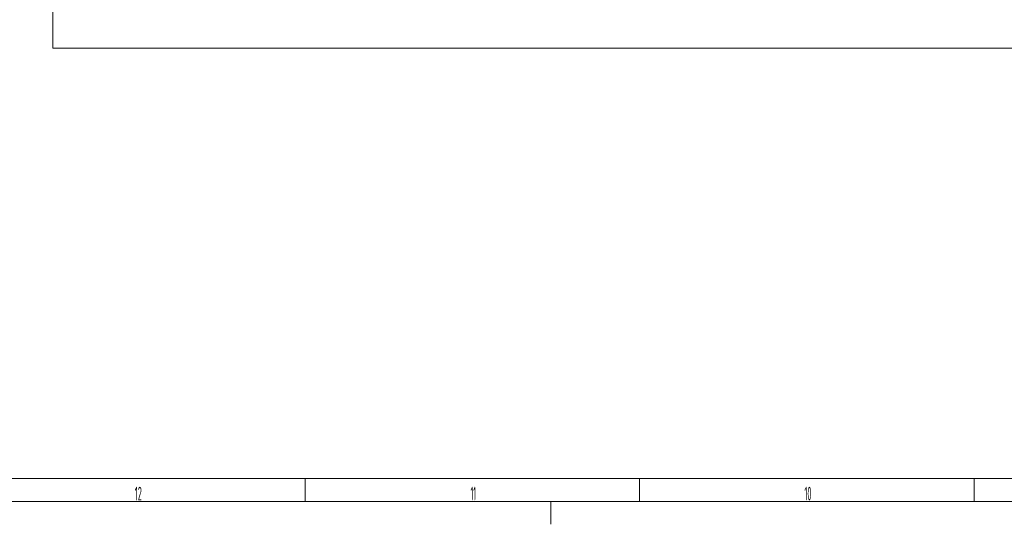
# Model space of a CAD drawing. Header units: millimetres. Extents: x 0 to 1189, y 0 to 841.
# Tile 2 of 23: x 313 to 528, y 0 to 110. Entities that reach past the tile are written whole.
import ezdxf

# ---------------------------------------------------------------- set-up
doc = ezdxf.new("R2010")
doc.units = ezdxf.units.MM
doc.layers.add('200', color=7, linetype='CONTINUOUS', true_color=0xffffff)
doc.layers.add('220', color=7, linetype='CONTINUOUS', true_color=0xffffff)
doc.styles.add('iso-1', font='isocp.shx')

msp = doc.modelspace()

# ---------------------------------------------------------------- linework, layer by layer
at = {"layer": '200', "color": 161, "linetype": 'Continuous', "lineweight": 18}
for q in [(320.13, 330.358), (853.47, 104.058)]:
    msp.add_line((320.13, 104.058), q, dxfattribs=at)
at = {"layer": '220', "color": 1, "linetype": 'Continuous', "lineweight": 13}
for p, q in [((999, 10), (10, 10)), ((375.313, 5), (375.313, 10)), ((448.375, 5), (448.375, 10)), ((521.438, 5), (521.438, 10)), ((429, 5), (429, 0))]:
    msp.add_line(p, q, dxfattribs=at)
at = {"layer": '220', "color": 30, "linetype": 'Continuous', "lineweight": 18}
msp.add_line((5, 5), (1184, 5), dxfattribs=at)

# ---------------------------------------------------------------- texts
at = {"layer": '220', "color": 1, "linetype": 'Continuous', "lineweight": 13, "char_height": 3, "attachment_point": 8, "line_spacing_factor": 0.963855, "style": 'iso-1'}
for s, insert in [('\\W0.3902;12', (338.82, 5.203)), ('\\W0.3493;11', (412.017, 5.203)), ('\\W0.3902;10', (485.145, 5.203))]:
    msp.add_mtext(s, dxfattribs=dict(at, insert=insert))

doc.saveas('drawing.dxf')
